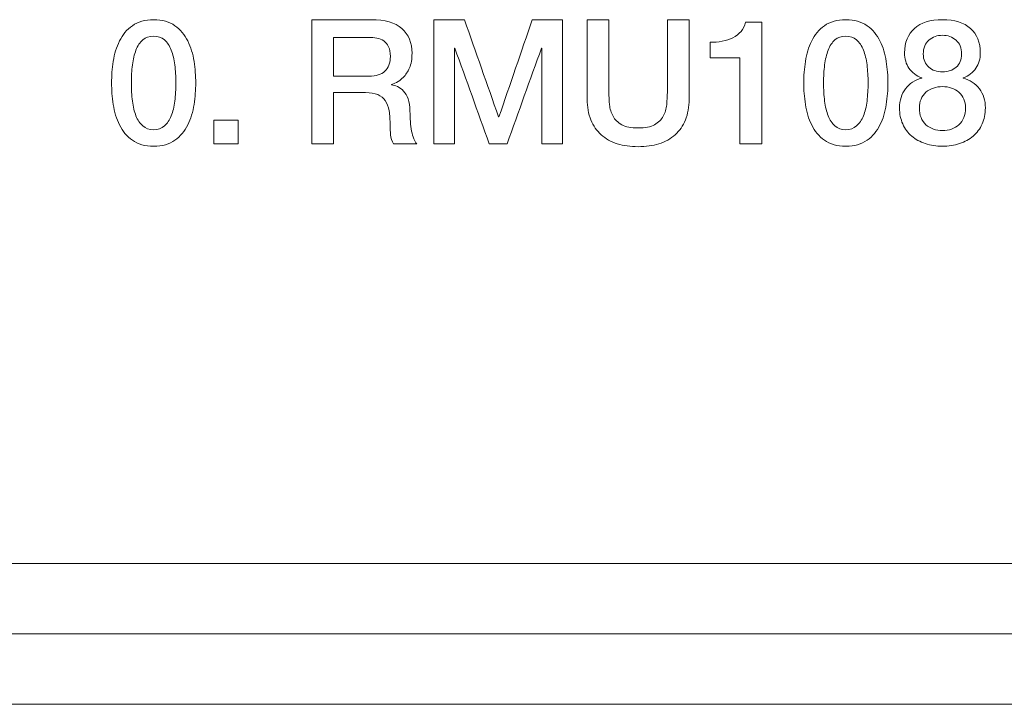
# Model space of a CAD drawing. Header units: millimetres. Extents: x 0 to 2122, y 0 to 1639.
# Tile 39 of 75: x 1655 to 1669, y 778 to 788. Entities that reach past the tile are written whole.
import ezdxf

# ---------------------------------------------------------------- set-up
doc = ezdxf.new("R2010")
doc.units = ezdxf.units.MM
doc.layers.add('1', color=7, linetype='Continuous', true_color=0xffffff)
doc.layers.add('2', color=7, linetype='Continuous', true_color=0xffffff)

msp = doc.modelspace()

# ---------------------------------------------------------------- linework, layer by layer
at = {"layer": '1', "color": 7, "linetype": 'Continuous', "lineweight": 13}
for p, q in [((1957.991, 780.17), (1542.191, 780.17)), ((1542.191, 779.17), (1957.991, 779.17)), ((1755.591, 778.17), (1542.191, 778.17))]:
    msp.add_line(p, q, dxfattribs=at)
at = {"layer": '2', "color": 7, "linetype": 'Continuous', "lineweight": 13}
for points in [[(1657.068, 787.813), (1657.146, 787.871), (1657.247, 787.899), (1657.37, 787.899)], [(1657.37, 787.899), (1657.494, 787.899), (1657.595, 787.871), (1657.673, 787.813)], [(1659.617, 786.136), (1659.617, 786.136), (1659.617, 787.899), (1659.617, 787.899)], [(1661.351, 787.899), (1661.496, 787.899), (1661.641, 787.899), (1661.786, 787.899)], [(1661.351, 786.136), (1661.351, 786.723), (1661.351, 787.311), (1661.351, 787.899)], [(1661.786, 787.899), (1661.948, 787.439), (1662.11, 786.978), (1662.272, 786.518)], [(1662.277, 786.518), (1662.435, 786.978), (1662.593, 787.439), (1662.751, 787.899)], [(1662.751, 787.899), (1662.894, 787.899), (1663.038, 787.899), (1663.181, 787.899)], [(1663.181, 787.899), (1663.181, 787.311), (1663.181, 786.723), (1663.181, 786.136)], [(1663.531, 787.899), (1663.531, 787.899), (1663.84, 787.899), (1663.84, 787.899)], [(1663.84, 787.899), (1663.84, 787.899), (1663.84, 786.871), (1663.84, 786.871)], [(1664.67, 787.899), (1664.67, 787.899), (1664.979, 787.899), (1664.979, 787.899)], [(1664.979, 787.899), (1664.979, 787.899), (1664.979, 786.77), (1664.979, 786.77)], [(1665.781, 787.864), (1665.781, 787.864), (1666.011, 787.864), (1666.011, 787.864)], [(1666.011, 787.864), (1666.011, 787.864), (1666.011, 786.136), (1666.011, 786.136)], [(1666.903, 787.813), (1666.982, 787.871), (1667.083, 787.899), (1667.206, 787.899)], [(1667.206, 787.899), (1667.329, 787.899), (1667.43, 787.871), (1667.508, 787.813)], [(1656.885, 787.596), (1656.929, 787.684), (1656.989, 787.757), (1657.068, 787.813)], [(1657.673, 787.813), (1657.751, 787.757), (1657.812, 787.684), (1657.855, 787.596)], [(1666.721, 787.596), (1666.764, 787.684), (1666.825, 787.757), (1666.903, 787.813)], [(1667.508, 787.813), (1667.587, 787.757), (1667.647, 787.684), (1667.691, 787.596)], [(1656.796, 787.306), (1656.812, 787.412), (1656.841, 787.508), (1656.885, 787.596)], [(1657.216, 787.611), (1657.175, 787.576), (1657.143, 787.528), (1657.119, 787.467)], [(1657.621, 787.467), (1657.597, 787.528), (1657.564, 787.576), (1657.523, 787.611)], [(1657.855, 787.596), (1657.899, 787.508), (1657.929, 787.412), (1657.945, 787.306)], [(1659.926, 787.647), (1659.926, 787.647), (1659.926, 787.096), (1659.926, 787.096)], [(1660.641, 787.598), (1660.612, 787.617), (1660.579, 787.63), (1660.542, 787.637)], [(1660.709, 787.515), (1660.692, 787.55), (1660.67, 787.578), (1660.641, 787.598)], [(1665.277, 787.578), (1665.337, 787.578), (1665.394, 787.583), (1665.45, 787.593)], [(1665.277, 787.356), (1665.277, 787.356), (1665.277, 787.578), (1665.277, 787.578)], [(1667.052, 787.611), (1667.011, 787.576), (1666.979, 787.528), (1666.955, 787.467)], [(1667.456, 787.467), (1667.433, 787.528), (1667.4, 787.576), (1667.359, 787.611)], [(1668.579, 787.677), (1668.503, 787.677), (1668.439, 787.654), (1668.386, 787.608)], [(1668.772, 787.608), (1668.719, 787.654), (1668.655, 787.677), (1668.579, 787.677)], [(1661.65, 787.496), (1661.648, 787.496), (1661.646, 787.496), (1661.645, 787.496)], [(1661.645, 787.496), (1661.645, 787.043), (1661.645, 786.589), (1661.645, 786.136)], [(1662.139, 786.136), (1661.976, 786.589), (1661.813, 787.043), (1661.65, 787.496)], [(1662.882, 787.496), (1662.719, 787.043), (1662.556, 786.589), (1662.393, 786.136)], [(1662.887, 787.496), (1662.885, 787.496), (1662.884, 787.496), (1662.882, 787.496)], [(1662.887, 786.136), (1662.887, 786.589), (1662.887, 787.043), (1662.887, 787.496)], [(1666.955, 787.467), (1666.932, 787.406), (1666.915, 787.335), (1666.904, 787.255)], [(1667.507, 787.255), (1667.497, 787.335), (1667.48, 787.406), (1667.456, 787.467)], [(1665.702, 787.356), (1665.702, 787.356), (1665.277, 787.356), (1665.277, 787.356)], [(1665.702, 786.136), (1665.702, 786.136), (1665.702, 787.356), (1665.702, 787.356)], [(1668.285, 787.072), (1668.206, 787.101), (1668.145, 787.147), (1668.103, 787.209)], [(1669.054, 787.209), (1669.012, 787.147), (1668.952, 787.101), (1668.873, 787.072)], [(1660.821, 787.007), (1660.789, 786.992), (1660.766, 786.983), (1660.751, 786.978)], [(1668.285, 787.067), (1668.285, 787.067), (1668.285, 787.072), (1668.285, 787.072)], [(1668.873, 787.072), (1668.873, 787.072), (1668.873, 787.067), (1668.873, 787.067)], [(1659.926, 786.862), (1659.926, 786.862), (1659.926, 786.136), (1659.926, 786.136)], [(1660.751, 786.978), (1660.751, 786.978), (1660.751, 786.973), (1660.751, 786.973)], [(1660.751, 786.973), (1660.777, 786.97), (1660.806, 786.961), (1660.836, 786.948)], [(1660.836, 786.948), (1660.867, 786.935), (1660.895, 786.914), (1660.921, 786.885)], [(1660.921, 786.885), (1660.948, 786.856), (1660.969, 786.819), (1660.987, 786.773)], [(1660.662, 786.749), (1660.636, 786.788), (1660.6, 786.816), (1660.554, 786.834)], [(1660.716, 786.604), (1660.706, 786.662), (1660.688, 786.711), (1660.662, 786.749)], [(1666.904, 786.743), (1666.915, 786.662), (1666.932, 786.592), (1666.955, 786.532)], [(1667.456, 786.532), (1667.48, 786.592), (1667.497, 786.662), (1667.507, 786.743)], [(1656.885, 786.403), (1656.841, 786.492), (1656.812, 786.588), (1656.796, 786.694)], [(1657.945, 786.694), (1657.929, 786.588), (1657.899, 786.492), (1657.855, 786.403)], [(1664.612, 786.527), (1664.639, 786.576), (1664.655, 786.63), (1664.661, 786.691)], [(1657.119, 786.532), (1657.143, 786.472), (1657.175, 786.424), (1657.216, 786.389)], [(1657.523, 786.389), (1657.564, 786.424), (1657.597, 786.472), (1657.621, 786.532)], [(1658.57, 786.469), (1658.456, 786.469), (1658.342, 786.469), (1658.227, 786.469)], [(1658.227, 786.469), (1658.227, 786.358), (1658.227, 786.247), (1658.227, 786.136)], [(1658.57, 786.136), (1658.57, 786.247), (1658.57, 786.358), (1658.57, 786.469)], [(1662.272, 786.518), (1662.274, 786.518), (1662.275, 786.518), (1662.277, 786.518)], [(1663.898, 786.527), (1663.925, 786.478), (1663.966, 786.438), (1664.022, 786.407)], [(1664.488, 786.407), (1664.544, 786.438), (1664.585, 786.478), (1664.612, 786.527)], [(1666.955, 786.532), (1666.979, 786.472), (1667.011, 786.424), (1667.052, 786.389)], [(1667.359, 786.389), (1667.4, 786.424), (1667.433, 786.472), (1667.456, 786.532)], [(1657.068, 786.186), (1656.989, 786.243), (1656.929, 786.316), (1656.885, 786.403)], [(1657.216, 786.389), (1657.256, 786.353), (1657.307, 786.336), (1657.37, 786.336)], [(1657.37, 786.336), (1657.431, 786.336), (1657.482, 786.353), (1657.523, 786.389)], [(1661.036, 786.317), (1661.052, 786.232), (1661.076, 786.172), (1661.109, 786.136)], [(1666.903, 786.186), (1666.825, 786.243), (1666.764, 786.316), (1666.721, 786.403)], [(1667.052, 786.389), (1667.092, 786.353), (1667.143, 786.336), (1667.205, 786.336)], [(1667.205, 786.336), (1667.267, 786.336), (1667.318, 786.353), (1667.359, 786.389)], [(1667.691, 786.403), (1667.647, 786.316), (1667.587, 786.243), (1667.508, 786.186)], [(1668.142, 786.246), (1668.088, 786.292), (1668.045, 786.349), (1668.015, 786.417)], [(1668.344, 786.407), (1668.407, 786.351), (1668.485, 786.323), (1668.579, 786.323)], [(1668.579, 786.323), (1668.673, 786.323), (1668.751, 786.351), (1668.814, 786.407)], [(1669.143, 786.417), (1669.113, 786.349), (1669.07, 786.292), (1669.016, 786.246)], [(1660.778, 786.136), (1660.755, 786.173), (1660.741, 786.215), (1660.737, 786.262)], [(1658.227, 786.136), (1658.342, 786.136), (1658.456, 786.136), (1658.57, 786.136)], [(1659.926, 786.136), (1659.926, 786.136), (1659.617, 786.136), (1659.617, 786.136)], [(1661.109, 786.136), (1661.109, 786.136), (1660.778, 786.136), (1660.778, 786.136)], [(1661.645, 786.136), (1661.547, 786.136), (1661.449, 786.136), (1661.351, 786.136)], [(1662.393, 786.136), (1662.308, 786.136), (1662.223, 786.136), (1662.139, 786.136)], [(1663.181, 786.136), (1663.083, 786.136), (1662.985, 786.136), (1662.887, 786.136)], [(1666.011, 786.136), (1666.011, 786.136), (1665.702, 786.136), (1665.702, 786.136)]]:
    msp.add_open_spline(points, degree=3, dxfattribs=at)
for points, knots in [([(1659.617, 787.899), (1659.617, 787.899), (1660.459, 787.899), (1660.46, 787.899), (1660.654, 787.899), (1660.8, 787.857), (1660.994, 787.689), (1661.042, 787.572), (1661.042, 787.422), (1661.042, 787.338), (1661.03, 787.269), (1661.005, 787.214)], [0, 0, 0, 0, 0.04, 0.04, 0.04, 0.08, 0.08, 0.12, 0.12, 0.12, 0.16, 0.16, 0.16, 0.16]), ([(1663.73, 786.263), (1663.667, 786.32), (1663.618, 786.39), (1663.549, 786.558), (1663.531, 786.657), (1663.531, 786.77), (1663.531, 786.77), (1663.531, 787.899), (1663.531, 787.899)], [0.8636364, 0.8636364, 0.8636364, 0.8636364, 0.9090909, 0.9090909, 0.9545455, 0.9545455, 0.9545455, 1, 1, 1, 1]), ([(1664.661, 786.691), (1664.667, 786.752), (1664.67, 786.812), (1664.67, 786.871), (1664.67, 786.871), (1664.67, 787.899), (1664.67, 787.899)], [0.40909091, 0.40909091, 0.40909091, 0.40909091, 0.45454545, 0.45454545, 0.45454545, 0.5, 0.5, 0.5, 0.5]), ([(1665.45, 787.593), (1665.506, 787.602), (1665.557, 787.619), (1665.647, 787.665), (1665.686, 787.695), (1665.75, 787.767), (1665.771, 787.812), (1665.781, 787.864)], [0.1, 0.1, 0.1, 0.1, 0.2, 0.2, 0.3, 0.3, 0.4, 0.4, 0.4, 0.4]), ([(1668.18, 787.774), (1668.273, 787.857), (1668.406, 787.899), (1668.752, 787.899), (1668.885, 787.857), (1669.071, 787.691), (1669.117, 787.575), (1669.117, 787.427), (1669.117, 787.343), (1669.096, 787.27), (1669.054, 787.209)], [0.4545455, 0.4545455, 0.4545455, 0.4545455, 0.5, 0.5, 0.5454545, 0.5454545, 0.5909091, 0.5909091, 0.5909091, 0.6363636, 0.6363636, 0.6363636, 0.6363636]), ([(1668.103, 787.209), (1668.062, 787.27), (1668.041, 787.343), (1668.041, 787.427), (1668.041, 787.575), (1668.087, 787.691), (1668.18, 787.774)], [0.36363636, 0.36363636, 0.36363636, 0.36363636, 0.40909091, 0.40909091, 0.40909091, 0.45454545, 0.45454545, 0.45454545, 0.45454545]), ([(1657.523, 787.611), (1657.482, 787.647), (1657.431, 787.664), (1657.37, 787.664), (1657.307, 787.664), (1657.256, 787.647), (1657.216, 787.611)], [0.4375, 0.4375, 0.4375, 0.4375, 0.5, 0.5, 0.5, 0.5625, 0.5625, 0.5625, 0.5625]), ([(1660.542, 787.637), (1660.505, 787.643), (1660.467, 787.647), (1660.427, 787.647), (1660.427, 787.647), (1659.926, 787.647), (1659.926, 787.647)], [0.6666667, 0.6666667, 0.6666667, 0.6666667, 0.7777778, 0.7777778, 0.7777778, 0.8888889, 0.8888889, 0.8888889, 0.8888889]), ([(1666.721, 786.403), (1666.677, 786.492), (1666.647, 786.588), (1666.616, 786.799), (1666.608, 786.901), (1666.608, 787.099), (1666.616, 787.201), (1666.647, 787.412), (1666.677, 787.508), (1666.721, 787.596)], [0.625, 0.625, 0.625, 0.625, 0.6875, 0.6875, 0.75, 0.75, 0.8125, 0.8125, 0.875, 0.875, 0.875, 0.875]), ([(1667.359, 787.611), (1667.318, 787.647), (1667.267, 787.664), (1667.143, 787.664), (1667.092, 787.647), (1667.052, 787.611)], [0.4375, 0.4375, 0.4375, 0.4375, 0.5, 0.5, 0.5625, 0.5625, 0.5625, 0.5625]), ([(1667.691, 787.596), (1667.735, 787.508), (1667.764, 787.412), (1667.796, 787.201), (1667.804, 787.099), (1667.804, 786.901), (1667.796, 786.799), (1667.764, 786.588), (1667.735, 786.492), (1667.691, 786.403)], [0.125, 0.125, 0.125, 0.125, 0.1875, 0.1875, 0.25, 0.25, 0.3125, 0.3125, 0.375, 0.375, 0.375, 0.375]), ([(1668.386, 787.608), (1668.333, 787.563), (1668.307, 787.498), (1668.307, 787.412), (1668.307, 787.33), (1668.333, 787.267), (1668.384, 787.224)], [0.125, 0.125, 0.125, 0.125, 0.25, 0.25, 0.25, 0.375, 0.375, 0.375, 0.375]), ([(1668.384, 787.224), (1668.435, 787.18), (1668.5, 787.158), (1668.658, 787.158), (1668.723, 787.18), (1668.825, 787.267), (1668.851, 787.33), (1668.851, 787.412), (1668.851, 787.498), (1668.824, 787.563), (1668.772, 787.608)], [0.375, 0.375, 0.375, 0.375, 0.5, 0.5, 0.625, 0.625, 0.75, 0.75, 0.75, 0.875, 0.875, 0.875, 0.875]), ([(1657.119, 787.467), (1657.096, 787.406), (1657.079, 787.335), (1657.059, 787.176), (1657.054, 787.091), (1657.054, 786.909), (1657.059, 786.824), (1657.079, 786.662), (1657.096, 786.592), (1657.119, 786.532)], [0.625, 0.625, 0.625, 0.625, 0.6875, 0.6875, 0.75, 0.75, 0.8125, 0.8125, 0.875, 0.875, 0.875, 0.875]), ([(1657.621, 786.532), (1657.645, 786.592), (1657.662, 786.662), (1657.681, 786.824), (1657.686, 786.909), (1657.686, 787.091), (1657.681, 787.176), (1657.662, 787.335), (1657.645, 787.406), (1657.621, 787.467)], [0.125, 0.125, 0.125, 0.125, 0.1875, 0.1875, 0.25, 0.25, 0.3125, 0.3125, 0.375, 0.375, 0.375, 0.375]), ([(1660.657, 787.166), (1660.708, 787.214), (1660.734, 787.284), (1660.734, 787.378), (1660.734, 787.434), (1660.725, 787.479), (1660.709, 787.515)], [0.2222222, 0.2222222, 0.2222222, 0.2222222, 0.3333333, 0.3333333, 0.3333333, 0.4444444, 0.4444444, 0.4444444, 0.4444444]), ([(1656.796, 786.694), (1656.78, 786.799), (1656.773, 786.901), (1656.773, 787.099), (1656.78, 787.201), (1656.796, 787.306)], [0.6875, 0.6875, 0.6875, 0.6875, 0.75, 0.75, 0.8125, 0.8125, 0.8125, 0.8125]), ([(1657.945, 787.306), (1657.96, 787.201), (1657.968, 787.099), (1657.968, 786.901), (1657.96, 786.799), (1657.945, 786.694)], [0.1875, 0.1875, 0.1875, 0.1875, 0.25, 0.25, 0.3125, 0.3125, 0.3125, 0.3125]), ([(1659.926, 787.096), (1659.926, 787.096), (1660.432, 787.096), (1660.432, 787.096), (1660.531, 787.096), (1660.606, 787.12), (1660.657, 787.166)], [0, 0, 0, 0, 0.1111111, 0.1111111, 0.1111111, 0.2222222, 0.2222222, 0.2222222, 0.2222222]), ([(1661.005, 787.214), (1660.981, 787.158), (1660.952, 787.114), (1660.886, 787.046), (1660.854, 787.022), (1660.821, 787.007)], [0.16, 0.16, 0.16, 0.16, 0.2, 0.2, 0.24, 0.24, 0.24, 0.24]), ([(1666.904, 787.255), (1666.895, 787.176), (1666.89, 787.091), (1666.89, 786.909), (1666.895, 786.824), (1666.904, 786.743)], [0.6875, 0.6875, 0.6875, 0.6875, 0.75, 0.75, 0.8125, 0.8125, 0.8125, 0.8125]), ([(1667.507, 786.743), (1667.517, 786.824), (1667.522, 786.909), (1667.522, 787.091), (1667.517, 787.176), (1667.507, 787.255)], [0.1875, 0.1875, 0.1875, 0.1875, 0.25, 0.25, 0.3125, 0.3125, 0.3125, 0.3125]), ([(1668.015, 786.417), (1667.984, 786.484), (1667.969, 786.56), (1667.969, 786.644), (1667.969, 786.753), (1667.997, 786.844), (1668.111, 786.992), (1668.188, 787.042), (1668.285, 787.067)], [0.1363636, 0.1363636, 0.1363636, 0.1363636, 0.1818182, 0.1818182, 0.1818182, 0.2272727, 0.2272727, 0.2727273, 0.2727273, 0.2727273, 0.2727273]), ([(1668.873, 787.067), (1668.97, 787.042), (1669.047, 786.992), (1669.16, 786.844), (1669.189, 786.753), (1669.189, 786.644), (1669.189, 786.56), (1669.174, 786.484), (1669.143, 786.417)], [0.7272727, 0.7272727, 0.7272727, 0.7272727, 0.7727273, 0.7727273, 0.8181818, 0.8181818, 0.8181818, 0.8636364, 0.8636364, 0.8636364, 0.8636364]), ([(1660.554, 786.834), (1660.509, 786.852), (1660.451, 786.862), (1660.38, 786.862), (1660.38, 786.862), (1659.926, 786.862), (1659.926, 786.862)], [0.8, 0.8, 0.8, 0.8, 0.84, 0.84, 0.84, 0.88, 0.88, 0.88, 0.88]), ([(1663.84, 786.871), (1663.84, 786.812), (1663.843, 786.752), (1663.854, 786.63), (1663.871, 786.576), (1663.898, 786.527)], [0.09090909, 0.09090909, 0.09090909, 0.09090909, 0.13636364, 0.13636364, 0.18181818, 0.18181818, 0.18181818, 0.18181818]), ([(1668.814, 786.868), (1668.751, 786.921), (1668.673, 786.948), (1668.485, 786.948), (1668.407, 786.921), (1668.282, 786.814), (1668.251, 786.74), (1668.251, 786.644), (1668.251, 786.542), (1668.282, 786.463), (1668.344, 786.407)], [0.375, 0.375, 0.375, 0.375, 0.5, 0.5, 0.625, 0.625, 0.75, 0.75, 0.75, 0.875, 0.875, 0.875, 0.875]), ([(1668.814, 786.407), (1668.876, 786.463), (1668.907, 786.542), (1668.907, 786.644), (1668.907, 786.74), (1668.876, 786.814), (1668.814, 786.868)], [0.125, 0.125, 0.125, 0.125, 0.25, 0.25, 0.25, 0.375, 0.375, 0.375, 0.375]), ([(1660.987, 786.773), (1661.004, 786.727), (1661.013, 786.669), (1661.013, 786.6), (1661.013, 786.496), (1661.02, 786.402), (1661.036, 786.317)], [0.44, 0.44, 0.44, 0.44, 0.48, 0.48, 0.48, 0.52, 0.52, 0.52, 0.52]), ([(1664.979, 786.77), (1664.979, 786.657), (1664.961, 786.558), (1664.892, 786.39), (1664.843, 786.32), (1664.78, 786.263)], [0.59090909, 0.59090909, 0.59090909, 0.59090909, 0.63636364, 0.63636364, 0.68181818, 0.68181818, 0.68181818, 0.68181818]), ([(1660.737, 786.262), (1660.733, 786.308), (1660.731, 786.352), (1660.731, 786.395), (1660.731, 786.475), (1660.726, 786.545), (1660.716, 786.604)], [0.64, 0.64, 0.64, 0.64, 0.68, 0.68, 0.68, 0.72, 0.72, 0.72, 0.72]), ([(1657.855, 786.403), (1657.812, 786.316), (1657.751, 786.243), (1657.595, 786.129), (1657.494, 786.101), (1657.247, 786.101), (1657.146, 786.129), (1657.068, 786.186)], [0.375, 0.375, 0.375, 0.375, 0.4375, 0.4375, 0.5, 0.5, 0.5625, 0.5625, 0.5625, 0.5625]), ([(1664.022, 786.407), (1664.077, 786.376), (1664.154, 786.36), (1664.355, 786.36), (1664.433, 786.376), (1664.488, 786.407)], [0.22727273, 0.22727273, 0.22727273, 0.22727273, 0.27272727, 0.27272727, 0.31818182, 0.31818182, 0.31818182, 0.31818182]), ([(1664.78, 786.263), (1664.716, 786.206), (1664.64, 786.163), (1664.462, 786.108), (1664.364, 786.094), (1664.146, 786.094), (1664.048, 786.108), (1663.87, 786.163), (1663.794, 786.206), (1663.73, 786.263)], [0.6818182, 0.6818182, 0.6818182, 0.6818182, 0.7272727, 0.7272727, 0.7727273, 0.7727273, 0.8181818, 0.8181818, 0.8636364, 0.8636364, 0.8636364, 0.8636364]), ([(1667.508, 786.186), (1667.43, 786.129), (1667.329, 786.101), (1667.083, 786.101), (1666.982, 786.129), (1666.903, 786.186)], [0.4375, 0.4375, 0.4375, 0.4375, 0.5, 0.5, 0.5625, 0.5625, 0.5625, 0.5625]), ([(1668.579, 786.101), (1668.492, 786.101), (1668.41, 786.113), (1668.261, 786.163), (1668.196, 786.199), (1668.142, 786.246)], [0, 0, 0, 0, 0.04545455, 0.04545455, 0.09090909, 0.09090909, 0.09090909, 0.09090909]), ([(1669.016, 786.246), (1668.962, 786.199), (1668.897, 786.163), (1668.747, 786.113), (1668.666, 786.101), (1668.579, 786.101)], [0.90909091, 0.90909091, 0.90909091, 0.90909091, 0.95454545, 0.95454545, 1, 1, 1, 1])]:
    msp.add_open_spline(points, degree=3, knots=knots, dxfattribs=at)

doc.saveas('drawing.dxf')
